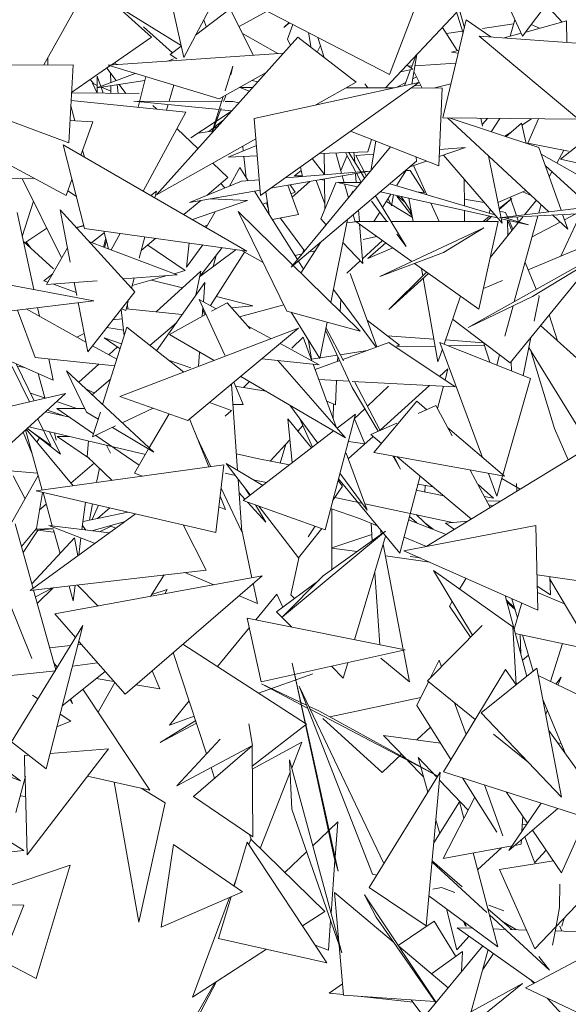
# Model space of a CAD drawing. Header units: metres. Extents: x -14.5 to 13.2, y -19 to 3.3.
# Tile 134 of 210: x 10.475 to 10.59, y 2.245 to 2.45. Entities that reach past the tile are written whole.
import ezdxf

# ---------------------------------------------------------------- set-up
doc = ezdxf.new("R2010")
doc.units = ezdxf.units.M
doc.layers.add('G-IMPT', color=7, linetype='Continuous', lineweight=5)
doc.layers.add('L-PLNT', color=7, linetype='Continuous', lineweight=5, true_color=0x005900)

# ---------------------------------------------------------------- blocks, each defined once
blk = doc.blocks.new('ÁRVORES ORNAMENTAIS - Pequeno e Médio Porte - Ipê-roxo-2870950-CORTE_CALÇADA')
at = {"layer": 'G-IMPT', "color": 253, "true_color": 0xaaaaaa}
for p, q in [((6.76929, 2.44188), (6.76135, 2.47714)), ((6.83982, 2.44628), (6.8585, 2.47112)), ((6.82772, 2.44803), (6.82405, 2.46163)), ((6.75085, 2.45957), (6.74017, 2.4403)), ((6.75087, 2.45541), (6.76873, 2.44438)), ((6.78019, 2.45485), (6.81216, 2.43831)), ((6.82468, 2.45578), (6.82746, 2.44695)), ((6.76255, 2.44608), (6.75509, 2.45281)), ((6.76929, 2.44188), (6.7748, 2.45221)), ((6.84809, 2.44923), (6.84474, 2.45282)), ((6.77897, 2.45199), (6.77174, 2.44648)), ((6.77897, 2.45199), (6.78373, 2.44231)), ((6.7808, 2.44828), (6.78668, 2.45149)), ((6.81131, 2.43551), (6.82611, 2.45124)), ((6.81715, 2.45134), (6.81216, 2.43831)), ((6.83982, 2.44628), (6.83727, 2.45183)), ((6.76691, 2.44279), (6.76089, 2.44827)), ((6.77399, 2.44819), (6.77344, 2.44965)), ((6.79012, 2.44808), (6.79121, 2.44915)), ((6.79012, 2.44808), (6.79132, 2.44909)), ((6.79089, 2.44564), (6.79198, 2.44875)), ((6.82319, 2.44813), (6.82624, 2.44329)), ((6.82811, 2.44968), (6.82325, 2.42928)), ((6.82811, 2.44968), (6.83326, 2.44614)), ((6.83151, 2.44791), (6.838, 2.44885)), ((6.83726, 2.44628), (6.83824, 2.44971)), ((6.84049, 2.44716), (6.84896, 2.44947)), ((6.84164, 2.4487), (6.84333, 2.44794)), ((6.84906, 2.44496), (6.84896, 2.44947)), ((6.76255, 2.44608), (6.75416, 2.44027)), ((6.79306, 2.44606), (6.76361, 2.4132)), ((6.78149, 2.44686), (6.78888, 2.44266)), ((6.79306, 2.44606), (6.80521, 2.43674)), ((6.79576, 2.44418), (6.79525, 2.44706)), ((6.79855, 2.44185), (6.79722, 2.44604)), ((6.82401, 2.44682), (6.82734, 2.44731)), ((6.85241, 2.42827), (6.83081, 2.44632)), ((6.83081, 2.44632), (6.86292, 2.44392)), ((6.83598, 2.44593), (6.83954, 2.4469)), ((6.76877, 2.4442), (6.76648, 2.44246)), ((6.79089, 2.44564), (6.7915, 2.44432)), ((6.79707, 2.44299), (6.79775, 2.44437)), ((6.79009, 2.44275), (6.75353, 2.44022)), ((6.76648, 2.44246), (6.76782, 2.44154)), ((6.81665, 2.43965), (6.81761, 2.4422)), ((6.81681, 2.43632), (6.81784, 2.44245)), ((6.82505, 2.44296), (6.82661, 2.44339)), ((6.82505, 2.44296), (6.82645, 2.44274)), ((6.74626, 2.44035), (6.70232, 2.44001)), ((6.70232, 2.44001), (6.74532, 2.42406)), ((6.74097, 2.44174), (6.74098, 2.4403)), ((6.74626, 2.44035), (6.74532, 2.42406)), ((6.75392, 2.4401), (6.74593, 2.43457)), ((6.77666, 2.43326), (6.75353, 2.44022)), ((6.75478, 2.4407), (6.75549, 2.44036)), ((6.76715, 2.44154), (6.76594, 2.44108)), ((6.77789, 2.43493), (6.77951, 2.44006)), ((6.77951, 2.44006), (6.77908, 2.43824)), ((6.81575, 2.44023), (6.81699, 2.43943)), ((6.81682, 2.4401), (6.81603, 2.44005)), ((6.82596, 2.44066), (6.81745, 2.44014)), ((6.75916, 2.43853), (6.75119, 2.43552)), ((6.75202, 2.43584), (6.75127, 2.43799)), ((6.75127, 2.43443), (6.75127, 2.43799)), ((6.75521, 2.43704), (6.75324, 2.43963)), ((6.75408, 2.43661), (6.75404, 2.43857)), ((6.76139, 2.43786), (6.75982, 2.43148)), ((6.78647, 2.4387), (6.77666, 2.43326)), ((6.81449, 2.43889), (6.81699, 2.43943)), ((6.81527, 2.43598), (6.81653, 2.43933)), ((6.81777, 2.43779), (6.81699, 2.43738)), ((6.81723, 2.43882), (6.81896, 2.43549)), ((6.74982, 2.43727), (6.75053, 2.43635)), ((6.75124, 2.43443), (6.75026, 2.43647)), ((6.75026, 2.43647), (6.75127, 2.43603)), ((6.75119, 2.43552), (6.7612, 2.43709)), ((6.75252, 2.43441), (6.75208, 2.43566)), ((6.75212, 2.43567), (6.75411, 2.43482)), ((6.75412, 2.4344), (6.75409, 2.43598)), ((6.75564, 2.43438), (6.75544, 2.43619)), ((6.75724, 2.43436), (6.75581, 2.43625)), ((6.76624, 2.43273), (6.76719, 2.43611)), ((6.78351, 2.43706), (6.78474, 2.43678)), ((6.81826, 2.43663), (6.78394, 2.42917)), ((6.78525, 2.41308), (6.81826, 2.43663)), ((6.80521, 2.43674), (6.79676, 2.43196)), ((6.8076, 2.43552), (6.80701, 2.43638)), ((6.81551, 2.43662), (6.81363, 2.43565)), ((6.81735, 2.43598), (6.81865, 2.4361)), ((6.82128, 2.43548), (6.82493, 2.43635)), ((6.74592, 2.43448), (6.76002, 2.43433)), ((6.77505, 2.42596), (6.77751, 2.43373)), ((6.77759, 2.4327), (6.77802, 2.43387)), ((6.78368, 2.43559), (6.78094, 2.4356)), ((6.78094, 2.4356), (6.78297, 2.4348)), ((6.81308, 2.43551), (6.80308, 2.43554)), ((6.82312, 2.43548), (6.81667, 2.4355)), ((6.82312, 2.43548), (6.82242, 2.41924)), ((6.74576, 2.43175), (6.74658, 2.42866)), ((6.76968, 2.43049), (6.74583, 2.43289)), ((6.77718, 2.4327), (6.75887, 2.43274)), ((6.75887, 2.43274), (6.77664, 2.43099)), ((6.76367, 2.4311), (6.76286, 2.43188)), ((6.76572, 2.43089), (6.76604, 2.43203)), ((6.77948, 2.4327), (6.77789, 2.4327)), ((6.77948, 2.4327), (6.78082, 2.4324)), ((6.84776, 2.42067), (6.86253, 2.43244)), ((6.76968, 2.43049), (6.7608, 2.41402)), ((6.77512, 2.42604), (6.77707, 2.43129)), ((6.77607, 2.4286), (6.77931, 2.43072)), ((6.77704, 2.43095), (6.77932, 2.43072)), ((6.75032, 2.42847), (6.74559, 2.42872)), ((6.74782, 2.42151), (6.75032, 2.42847)), ((6.77073, 2.42511), (6.77584, 2.42845)), ((6.77654, 2.42763), (6.77477, 2.42663)), ((6.7776, 2.42884), (6.77557, 2.42725)), ((6.78525, 2.41308), (6.78394, 2.42917)), ((6.85158, 2.42897), (6.82325, 2.42928)), ((6.84532, 2.40971), (6.82419, 2.42927)), ((6.82457, 2.42926), (6.8432, 2.42309)), ((6.83117, 2.42919), (6.83151, 2.42752)), ((6.83151, 2.42799), (6.83254, 2.42917)), ((6.8333, 2.42637), (6.8351, 2.42915)), ((6.83638, 2.42535), (6.83959, 2.42818)), ((6.84059, 2.42395), (6.83959, 2.42818)), ((6.83969, 2.42776), (6.84171, 2.42908)), ((6.84096, 2.42403), (6.84314, 2.42906)), ((6.74479, 2.4131), (6.71866, 2.42715)), ((6.77225, 2.42284), (6.76784, 2.42708)), ((6.77562, 2.4266), (6.77227, 2.42611)), ((6.77542, 2.42714), (6.77453, 2.42644)), ((6.80404, 2.42649), (6.82242, 2.41924)), ((6.83613, 2.42543), (6.83746, 2.4263)), ((6.74414, 2.42363), (6.74863, 2.40624)), ((6.74414, 2.42363), (6.78243, 2.40152)), ((6.78429, 2.4249), (6.76361, 2.4132)), ((6.7844, 2.42349), (6.77853, 2.42111)), ((6.78155, 2.42335), (6.78166, 2.42238)), ((6.8084, 2.42477), (6.80764, 2.42222)), ((6.80824, 2.41826), (6.80931, 2.42441)), ((6.84096, 2.42403), (6.84938, 2.42233)), ((6.74819, 2.42255), (6.74858, 2.42107)), ((6.78458, 2.42134), (6.77853, 2.42111)), ((6.81233, 2.42322), (6.79165, 2.39815)), ((6.80764, 2.42222), (6.79752, 2.42183)), ((6.79855, 2.42187), (6.7986, 2.41744)), ((6.80096, 2.42196), (6.80215, 2.41772)), ((6.80512, 2.41796), (6.80294, 2.42204)), ((6.80614, 2.41804), (6.80369, 2.42207)), ((6.80472, 2.42211), (6.80488, 2.42012)), ((6.80884, 2.42172), (6.80514, 2.42146)), ((6.80731, 2.41713), (6.80514, 2.42146)), ((6.82792, 2.42307), (6.8225, 2.4212)), ((6.82792, 2.42307), (6.82257, 2.42269)), ((6.82339, 2.42151), (6.83556, 2.40733)), ((6.83274, 2.42135), (6.83556, 2.40733)), ((6.84785, 2.41002), (6.8432, 2.42309)), ((6.84369, 2.4217), (6.85709, 2.41415)), ((6.84846, 2.42251), (6.84698, 2.41985)), ((6.77849, 2.41684), (6.77536, 2.41985)), ((6.78179, 2.42123), (6.78231, 2.41678)), ((6.81778, 2.42027), (6.79165, 2.39815)), ((6.7986, 2.41746), (6.79604, 2.42078)), ((6.80324, 2.42126), (6.80199, 2.41827)), ((6.8198, 2.42027), (6.81639, 2.4191)), ((6.81714, 2.41936), (6.81993, 2.41323)), ((6.81767, 2.42111), (6.81778, 2.42027)), ((6.84454, 2.41933), (6.85389, 2.41076)), ((6.84776, 2.42067), (6.87041, 2.41547)), ((6.77878, 2.41503), (6.78096, 2.41894)), ((6.78096, 2.41894), (6.78269, 2.41617)), ((6.78737, 2.4146), (6.80797, 2.41819)), ((6.79045, 2.41679), (6.80797, 2.41819)), ((6.79232, 2.4172), (6.79372, 2.41833)), ((6.79399, 2.41722), (6.79232, 2.4172)), ((6.79356, 2.41901), (6.79403, 2.41708)), ((6.80229, 2.4172), (6.80268, 2.4158)), ((6.80508, 2.41756), (6.80522, 2.41578)), ((6.80625, 2.41585), (6.80525, 2.41772)), ((6.80695, 2.4167), (6.80623, 2.41789)), ((6.81564, 2.41846), (6.81363, 2.41526)), ((6.81643, 2.41833), (6.81552, 2.41827)), ((6.8194, 2.41367), (6.81643, 2.41833)), ((6.84596, 2.41803), (6.84537, 2.41698)), ((6.73798, 2.41659), (6.7295, 2.41667)), ((6.74373, 2.40027), (6.73563, 2.41661)), ((6.74479, 2.4131), (6.74599, 2.41645)), ((6.78131, 2.41606), (6.7705, 2.41165)), ((6.77849, 2.41684), (6.77406, 2.41311)), ((6.77702, 2.4156), (6.77787, 2.41466)), ((6.78131, 2.41606), (6.78498, 2.41635)), ((6.79316, 2.40913), (6.79094, 2.41522)), ((6.79249, 2.4138), (6.79144, 2.41531)), ((6.79552, 2.41602), (6.79183, 2.41277)), ((6.79687, 2.41625), (6.79865, 2.41135)), ((6.79861, 2.4163), (6.79775, 2.41641)), ((6.801, 2.4159), (6.7978, 2.40825)), ((6.79861, 2.41656), (6.79866, 2.41031)), ((6.80618, 2.41577), (6.80128, 2.41582)), ((6.80128, 2.41582), (6.80546, 2.41489)), ((6.80277, 2.41549), (6.80358, 2.41261)), ((6.81218, 2.41553), (6.83408, 2.40905)), ((6.82769, 2.4165), (6.82772, 2.41093)), ((6.74692, 2.41285), (6.74514, 2.41406)), ((6.76244, 2.41307), (6.7636, 2.41399)), ((6.76325, 2.4126), (6.7636, 2.41399)), ((6.7705, 2.41165), (6.78516, 2.41421)), ((6.78404, 2.41401), (6.79298, 2.39976)), ((6.7871, 2.40914), (6.78638, 2.41389)), ((6.79249, 2.4138), (6.79158, 2.41345)), ((6.80392, 2.41303), (6.80456, 2.41402)), ((6.81018, 2.41384), (6.83463, 2.40841)), ((6.81243, 2.41334), (6.81069, 2.41056)), ((6.81255, 2.41097), (6.81293, 2.41323)), ((6.8194, 2.41367), (6.81773, 2.41388)), ((6.84052, 2.41415), (6.83469, 2.41164)), ((6.8399, 2.41389), (6.84174, 2.41302)), ((6.73797, 2.4119), (6.73566, 2.40453)), ((6.77282, 2.41206), (6.76931, 2.4091)), ((6.77112, 2.40806), (6.78259, 2.41206)), ((6.77493, 2.41242), (6.78259, 2.41206)), ((6.78672, 2.41163), (6.78577, 2.41127)), ((6.78693, 2.41027), (6.78652, 2.41155)), ((6.80837, 2.41188), (6.81159, 2.40769)), ((6.81562, 2.40244), (6.8092, 2.41301)), ((6.81241, 2.41127), (6.81148, 2.41182)), ((6.81255, 2.41097), (6.81186, 2.41243)), ((6.81687, 2.4086), (6.81258, 2.41116)), ((6.81363, 2.41294), (6.81681, 2.40894)), ((6.81531, 2.41172), (6.81378, 2.41304)), ((6.81669, 2.40962), (6.81456, 2.41287)), ((6.81618, 2.41251), (6.81703, 2.40769)), ((6.82072, 2.4115), (6.82246, 2.40769)), ((6.83187, 2.41163), (6.82771, 2.41233)), ((6.83757, 2.41249), (6.83495, 2.41037)), ((6.83757, 2.41249), (6.83499, 2.41015)), ((6.86497, 2.41212), (6.83505, 2.40844)), ((6.83855, 2.40887), (6.83727, 2.41275)), ((6.84025, 2.40908), (6.84271, 2.41213)), ((6.84321, 2.40945), (6.8437, 2.41121)), ((6.73803, 2.3935), (6.73457, 2.40958)), ((6.74351, 2.41009), (6.75911, 2.39302)), ((6.74351, 2.41009), (6.74564, 2.39921)), ((6.77398, 2.4064), (6.77581, 2.4097)), ((6.78059, 2.40977), (6.79078, 2.38901)), ((6.78059, 2.40977), (6.80603, 2.38481)), ((6.79316, 2.40913), (6.78776, 2.40809)), ((6.80457, 2.40908), (6.80498, 2.40761)), ((6.80567, 2.41002), (6.80586, 2.40768)), ((6.8101, 2.40962), (6.80888, 2.40768)), ((6.81636, 2.41013), (6.81678, 2.40909)), ((6.82772, 2.40995), (6.82773, 2.40769)), ((6.83311, 2.41018), (6.83285, 2.40941)), ((6.83505, 2.40844), (6.87093, 2.41034)), ((6.83631, 2.40958), (6.83506, 2.4098)), ((6.83691, 2.40821), (6.83631, 2.40958)), ((6.84926, 2.40606), (6.84606, 2.40903)), ((6.85198, 2.40934), (6.84778, 2.40047)), ((6.84926, 2.40606), (6.84817, 2.40914)), ((6.85091, 2.40928), (6.84856, 2.40803)), ((6.77428, 2.40695), (6.77353, 2.40666)), ((6.78938, 2.40841), (6.79446, 2.40156)), ((6.7978, 2.40825), (6.79896, 2.40701)), ((6.79993, 2.3908), (6.80337, 2.40807)), ((6.80498, 2.40761), (6.80324, 2.4074)), ((6.81185, 2.40769), (6.80512, 2.40768)), ((6.8168, 2.39933), (6.80512, 2.40768)), ((6.8059, 2.40712), (6.80655, 2.39889)), ((6.83479, 2.4077), (6.81243, 2.40769)), ((6.8307, 2.38938), (6.83479, 2.4077)), ((6.83297, 2.40878), (6.83163, 2.4077)), ((6.83337, 2.40869), (6.83227, 2.4077)), ((6.83313, 2.40025), (6.83995, 2.4087)), ((6.83537, 2.40825), (6.84106, 2.40698)), ((6.83596, 2.40849), (6.84106, 2.40698)), ((6.83668, 2.40796), (6.83677, 2.40476)), ((6.83759, 2.40578), (6.83668, 2.40795)), ((6.83784, 2.4061), (6.83706, 2.40787)), ((6.83811, 2.39098), (6.84305, 2.40887)), ((6.83897, 2.4076), (6.83863, 2.40863)), ((6.84765, 2.40755), (6.84183, 2.40445)), ((6.74074, 2.40631), (6.73617, 2.40325)), ((6.74847, 2.40683), (6.74688, 2.4064)), ((6.7485, 2.40674), (6.74691, 2.40637)), ((6.74863, 2.40624), (6.78243, 2.40152)), ((6.75015, 2.40327), (6.75273, 2.40533)), ((6.75263, 2.40568), (6.75361, 2.40196)), ((6.75605, 2.4052), (6.75419, 2.40175)), ((6.81009, 2.39619), (6.83175, 2.40633)), ((6.81363, 2.40502), (6.81562, 2.40244)), ((6.82339, 2.40122), (6.83175, 2.40633)), ((6.82848, 2.38557), (6.86575, 2.40651)), ((6.84097, 2.39762), (6.8593, 2.4053)), ((6.84188, 2.39204), (6.86575, 2.40651)), ((6.74215, 2.39783), (6.73588, 2.40351)), ((6.73643, 2.40343), (6.73741, 2.40213)), ((6.74952, 2.40351), (6.76794, 2.39655)), ((6.75302, 2.40421), (6.75259, 2.40235)), ((6.75316, 2.40369), (6.75278, 2.40228)), ((6.76002, 2.40002), (6.76116, 2.40449)), ((6.76346, 2.40417), (6.76043, 2.40161)), ((6.77044, 2.4032), (6.76986, 2.39818)), ((6.79369, 2.39692), (6.79775, 2.40331)), ((6.80242, 2.40331), (6.80655, 2.39889)), ((6.81067, 2.40371), (6.80647, 2.39987)), ((6.80663, 2.40392), (6.80945, 2.40458)), ((6.8076, 2.39994), (6.81133, 2.40324)), ((6.74506, 2.40216), (6.74073, 2.39453)), ((6.76956, 2.39745), (6.76178, 2.40275)), ((6.76986, 2.39818), (6.77328, 2.4028)), ((6.77257, 2.39613), (6.78018, 2.40184)), ((6.7773, 2.40224), (6.77264, 2.39618)), ((6.78194, 2.4013), (6.77487, 2.39014)), ((6.78124, 2.40169), (6.78582, 2.39912)), ((6.79246, 2.4006), (6.79396, 2.40095)), ((6.79401, 2.40101), (6.79432, 2.40175)), ((6.79576, 2.40137), (6.79665, 2.40158)), ((6.8128, 2.40219), (6.8076, 2.39994)), ((6.82339, 2.40122), (6.81009, 2.39619)), ((6.77604, 2.4006), (6.77543, 2.39827)), ((6.79318, 2.39944), (6.79423, 2.39777)), ((6.80602, 2.39946), (6.80324, 2.39692)), ((6.8307, 2.38938), (6.81734, 2.39893)), ((6.83724, 2.37823), (6.85496, 2.39996)), ((6.84267, 2.39354), (6.84035, 2.39911)), ((6.72037, 2.3968), (6.75056, 2.39117)), ((6.74017, 2.39532), (6.74202, 2.39679)), ((6.76352, 2.38885), (6.77281, 2.39731)), ((6.76956, 2.39745), (6.76728, 2.3968)), ((6.77181, 2.39232), (6.77281, 2.39731)), ((6.80396, 2.39681), (6.80952, 2.38157)), ((6.81986, 2.39713), (6.81196, 2.38934)), ((6.82026, 2.39685), (6.81196, 2.38934)), ((6.81877, 2.39791), (6.81905, 2.39633)), ((6.74101, 2.39502), (6.74017, 2.39532)), ((6.75123, 2.39531), (6.74073, 2.39453)), ((6.74648, 2.39496), (6.74701, 2.39226)), ((6.76794, 2.39655), (6.75665, 2.39571)), ((6.75842, 2.39378), (6.75896, 2.39588)), ((6.76583, 2.3964), (6.75856, 2.39434)), ((6.769, 2.39384), (6.76258, 2.39548)), ((6.76364, 2.38073), (6.77366, 2.39494)), ((6.77337, 2.39096), (6.77366, 2.39494)), ((6.81914, 2.39583), (6.82222, 2.37844)), ((6.83167, 2.39373), (6.83565, 2.39539)), ((6.74688, 2.3929), (6.74215, 2.39461)), ((6.75911, 2.39302), (6.74931, 2.38053)), ((6.80046, 2.39348), (6.80935, 2.38151)), ((6.73233, 2.38893), (6.75056, 2.39117)), ((6.7473, 2.39077), (6.74931, 2.38053)), ((6.75723, 2.38916), (6.75779, 2.39135)), ((6.77606, 2.38949), (6.7725, 2.39143)), ((6.7725, 2.39143), (6.77785, 2.37984)), ((6.77831, 2.39073), (6.77509, 2.38896)), ((6.78366, 2.39012), (6.77608, 2.39205)), ((6.77831, 2.39073), (6.78308, 2.38529)), ((6.80185, 2.38892), (6.80198, 2.39144)), ((6.82691, 2.39209), (6.82348, 2.38212)), ((6.84188, 2.39204), (6.82848, 2.38557)), ((6.84329, 2.39204), (6.84225, 2.38692)), ((6.84329, 2.39204), (6.8432, 2.39226)), ((6.73467, 2.38922), (6.73835, 2.37932)), ((6.74891, 2.38256), (6.73648, 2.38944)), ((6.73923, 2.38792), (6.73884, 2.38973)), ((6.75685, 2.38383), (6.75622, 2.38934)), ((6.75723, 2.38916), (6.75633, 2.38949)), ((6.75732, 2.38949), (6.76897, 2.38829)), ((6.75766, 2.38945), (6.75756, 2.39044)), ((6.77314, 2.3879), (6.77328, 2.38975)), ((6.7737, 2.3882), (6.77324, 2.38929)), ((6.77924, 2.38967), (6.78366, 2.39012)), ((6.79014, 2.39033), (6.7809, 2.38778)), ((6.79078, 2.38901), (6.80603, 2.38481)), ((6.79162, 2.38878), (6.7976, 2.3791)), ((6.83612, 2.3838), (6.83786, 2.3901)), ((6.75453, 2.38718), (6.75644, 2.38737)), ((6.76776, 2.38657), (6.76224, 2.38183)), ((6.77393, 2.38833), (6.76628, 2.38414)), ((6.7976, 2.3791), (6.79912, 2.38672)), ((6.80753, 2.38701), (6.81419, 2.38188)), ((6.82528, 2.38735), (6.83724, 2.37823)), ((6.84713, 2.38281), (6.84536, 2.38819)), ((6.75742, 2.38565), (6.75239, 2.36953)), ((6.75671, 2.38505), (6.75325, 2.38555)), ((6.75597, 2.37119), (6.79319, 2.38541)), ((6.76927, 2.37627), (6.75742, 2.38565)), ((6.77016, 2.36623), (6.79319, 2.38541)), ((6.78754, 2.38325), (6.78244, 2.38602)), ((6.79878, 2.38505), (6.80435, 2.3731)), ((6.79889, 2.38558), (6.80256, 2.37861)), ((6.86472, 2.36689), (6.84358, 2.38601)), ((6.72131, 2.38373), (6.74209, 2.37464)), ((6.74857, 2.3843), (6.74703, 2.3836)), ((6.75268, 2.38346), (6.75602, 2.38116)), ((6.75268, 2.38346), (6.75634, 2.38218)), ((6.76628, 2.38414), (6.77558, 2.37868)), ((6.79414, 2.38358), (6.79177, 2.38125)), ((6.79414, 2.38358), (6.79596, 2.37866)), ((6.79529, 2.38284), (6.79586, 2.37896)), ((6.81196, 2.38247), (6.80242, 2.37894)), ((6.81162, 2.38386), (6.82139, 2.38316)), ((6.81196, 2.38247), (6.82582, 2.37321)), ((6.82263, 2.38246), (6.84149, 2.37496)), ((6.82263, 2.38246), (6.8315, 2.35849)), ((6.82378, 2.38298), (6.83169, 2.38241)), ((6.83167, 2.38248), (6.83302, 2.37833)), ((6.84155, 2.38352), (6.83993, 2.37558)), ((6.75535, 2.379), (6.7503, 2.38179)), ((6.75371, 2.37991), (6.75549, 2.38153)), ((6.77237, 2.37745), (6.77259, 2.38044)), ((6.79749, 2.37783), (6.78939, 2.38224)), ((6.80187, 2.37992), (6.80746, 2.38081)), ((6.81363, 2.38179), (6.81419, 2.38188)), ((6.81363, 2.38156), (6.82164, 2.38172)), ((6.82313, 2.3811), (6.82222, 2.37844)), ((6.82434, 2.38178), (6.83185, 2.38193)), ((6.85423, 2.36012), (6.84112, 2.3814)), ((6.8465, 2.3645), (6.84155, 2.3807)), ((6.75492, 2.37761), (6.73835, 2.37932)), ((6.74209, 2.37464), (6.74115, 2.37903)), ((6.76612, 2.37876), (6.77073, 2.37715)), ((6.77789, 2.37984), (6.77785, 2.37984)), ((6.79749, 2.37783), (6.78556, 2.37905)), ((6.78884, 2.37872), (6.80299, 2.36257)), ((6.79586, 2.37896), (6.80122, 2.37981)), ((6.80175, 2.37869), (6.79665, 2.37681)), ((6.80133, 2.37854), (6.80138, 2.37949)), ((6.83445, 2.37776), (6.83505, 2.3799)), ((6.83748, 2.37853), (6.83754, 2.37653)), ((6.73352, 2.37748), (6.73715, 2.3701)), ((6.73444, 2.3779), (6.73814, 2.37033)), ((6.73606, 2.37728), (6.73463, 2.37752)), ((6.76304, 2.35963), (6.74484, 2.37654)), ((6.74484, 2.37654), (6.74902, 2.36795)), ((6.74741, 2.37416), (6.75157, 2.37796)), ((6.79622, 2.37796), (6.80112, 2.36469)), ((6.82256, 2.37539), (6.82429, 2.37695)), ((6.82369, 2.37463), (6.82429, 2.37695)), ((6.74036, 2.37092), (6.73897, 2.376)), ((6.75404, 2.37479), (6.75024, 2.37153)), ((6.78165, 2.36953), (6.77968, 2.37416)), ((6.78117, 2.3754), (6.80299, 2.36257)), ((6.78295, 2.37435), (6.78174, 2.3731)), ((6.80376, 2.37439), (6.79742, 2.37472)), ((6.80087, 2.36949), (6.80112, 2.37453)), ((6.82582, 2.37321), (6.80434, 2.37435)), ((6.80482, 2.37433), (6.81019, 2.36414)), ((6.84149, 2.37496), (6.83575, 2.35484)), ((6.74877, 2.3729), (6.75069, 2.37192)), ((6.77922, 2.37377), (6.78049, 2.3558)), ((6.78638, 2.37233), (6.78001, 2.37339)), ((6.80435, 2.3731), (6.80978, 2.36395)), ((6.81193, 2.37335), (6.80755, 2.36916)), ((6.81017, 2.36419), (6.82047, 2.3735)), ((6.82213, 2.36867), (6.82335, 2.37334)), ((6.74464, 2.37186), (6.70025, 2.36144)), ((6.7318, 2.36006), (6.74464, 2.37186)), ((6.74047, 2.37088), (6.73737, 2.3719)), ((6.74704, 2.36873), (6.74276, 2.37013)), ((6.77016, 2.36623), (6.75597, 2.37119)), ((6.80087, 2.36949), (6.79909, 2.3702)), ((6.81779, 2.37025), (6.80885, 2.35954)), ((6.81988, 2.36845), (6.81779, 2.37025)), ((6.74548, 2.36692), (6.74047, 2.36802)), ((6.74416, 2.36721), (6.74084, 2.36836)), ((6.7505, 2.36345), (6.74286, 2.36873)), ((6.74864, 2.36873), (6.74286, 2.36873)), ((6.75145, 2.36651), (6.74902, 2.36795)), ((6.75191, 2.36796), (6.75029, 2.36278)), ((6.76292, 2.36876), (6.75649, 2.36572)), ((6.77463, 2.36995), (6.77924, 2.3683)), ((6.77789, 2.36712), (6.77924, 2.3683)), ((6.78165, 2.36953), (6.77952, 2.36955)), ((6.79139, 2.36938), (6.7972, 2.36149)), ((6.80044, 2.36966), (6.80038, 2.36671)), ((6.807, 2.36864), (6.8048, 2.36653)), ((6.82179, 2.3693), (6.81809, 2.36765)), ((6.82179, 2.3693), (6.82515, 2.36301)), ((6.73889, 2.36657), (6.74163, 2.36099)), ((6.76209, 2.36051), (6.76623, 2.3676)), ((6.77447, 2.35652), (6.77051, 2.36653)), ((6.79589, 2.36048), (6.79093, 2.36655)), ((6.79093, 2.36655), (6.79184, 2.35736)), ((6.79348, 2.36655), (6.79611, 2.36065)), ((6.7987, 2.34345), (6.80507, 2.36754)), ((6.80122, 2.36458), (6.80507, 2.36754)), ((6.80701, 2.36134), (6.80482, 2.36655)), ((6.73635, 2.36424), (6.73983, 2.35171)), ((6.73649, 2.36437), (6.74623, 2.3526)), ((6.7367, 2.36456), (6.74163, 2.36099)), ((6.73675, 2.36452), (6.74358, 2.35918)), ((6.76129, 2.35914), (6.73704, 2.36487)), ((6.74129, 2.36387), (6.74358, 2.35918)), ((6.7551, 2.36506), (6.75029, 2.36278)), ((6.76304, 2.35963), (6.75443, 2.36474)), ((6.78164, 2.34952), (6.8005, 2.36403)), ((6.79409, 2.36519), (6.79301, 2.36401)), ((6.81363, 2.36567), (6.80824, 2.36327)), ((6.83605, 2.35458), (6.82424, 2.36471)), ((6.84935, 2.35798), (6.8465, 2.3645)), ((6.73765, 2.35941), (6.73583, 2.36376)), ((6.73868, 2.36172), (6.73926, 2.36256)), ((6.74274, 2.36213), (6.74234, 2.36362)), ((6.74964, 2.35827), (6.74294, 2.36289)), ((6.74544, 2.36289), (6.74294, 2.36289)), ((6.74946, 2.36194), (6.74917, 2.35872)), ((6.75999, 2.3569), (6.75099, 2.36311)), ((6.77202, 2.3627), (6.77493, 2.35658)), ((6.79136, 2.3622), (6.78729, 2.35774)), ((6.80353, 2.3582), (6.80871, 2.36287)), ((6.807, 2.36134), (6.80356, 2.36185)), ((6.80824, 2.36327), (6.81043, 2.36143)), ((6.75402, 2.35941), (6.75322, 2.36105)), ((6.75903, 2.35525), (6.76196, 2.36028)), ((6.79051, 2.36126), (6.78938, 2.35732)), ((6.75435, 2.35372), (6.74917, 2.35872)), ((6.78459, 2.35828), (6.78024, 2.35924)), ((6.79128, 2.35694), (6.78459, 2.35828)), ((6.80308, 2.35941), (6.80748, 2.3475)), ((6.83605, 2.35458), (6.80885, 2.35954)), ((6.81282, 2.35882), (6.81444, 2.35609)), ((6.81302, 2.35878), (6.81444, 2.35609)), ((6.81375, 2.35865), (6.82922, 2.34567)), ((6.8516, 2.35936), (6.81991, 2.33998)), ((6.72736, 2.35623), (6.73885, 2.35524)), ((6.77761, 2.35696), (6.73854, 2.35153)), ((6.74575, 2.35317), (6.7506, 2.35734)), ((6.75172, 2.35626), (6.75114, 2.35328)), ((6.77599, 2.34288), (6.77761, 2.35696)), ((6.78314, 2.35068), (6.77813, 2.35721)), ((6.77813, 2.35721), (6.78572, 2.35266)), ((6.82895, 2.35588), (6.83312, 2.34806)), ((6.73899, 2.35473), (6.73223, 2.34282)), ((6.73626, 2.34991), (6.73379, 2.3547)), ((6.76066, 2.3546), (6.75903, 2.35525)), ((6.78005, 2.35472), (6.77789, 2.35522)), ((6.78062, 2.35397), (6.78139, 2.34297)), ((6.78649, 2.35326), (6.78373, 2.35385)), ((6.80237, 2.35253), (6.80141, 2.35371)), ((6.81428, 2.33854), (6.80149, 2.35402)), ((6.80181, 2.35521), (6.80748, 2.3475)), ((6.81428, 2.33854), (6.81848, 2.35468)), ((6.83272, 2.35519), (6.83448, 2.35042)), ((6.83569, 2.35465), (6.83448, 2.35042)), ((6.83554, 2.35413), (6.83937, 2.35188)), ((6.77599, 2.34288), (6.73854, 2.35153)), ((6.77705, 2.35211), (6.78139, 2.34297)), ((6.78224, 2.35185), (6.78301, 2.35058)), ((6.80237, 2.35253), (6.80029, 2.34949)), ((6.82347, 2.3505), (6.8177, 2.35165)), ((6.82125, 2.35236), (6.81804, 2.35295)), ((6.81956, 2.35267), (6.81952, 2.35129)), ((6.83376, 2.35004), (6.83056, 2.35285)), ((6.83862, 2.35142), (6.83858, 2.35306)), ((6.83858, 2.35306), (6.83862, 2.35142)), ((6.73984, 2.35123), (6.73862, 2.34371)), ((6.73997, 2.3512), (6.74191, 2.34425)), ((6.77796, 2.34768), (6.77686, 2.35045)), ((6.78082, 2.35111), (6.782, 2.3498)), ((6.7987, 2.34345), (6.78164, 2.34952)), ((6.80639, 2.34897), (6.80077, 2.35018)), ((6.83376, 2.35004), (6.83187, 2.35039)), ((6.72488, 2.34815), (6.73766, 2.31661)), ((6.73925, 2.34757), (6.74065, 2.34878)), ((6.7488, 2.34916), (6.74809, 2.34348)), ((6.75028, 2.34882), (6.74962, 2.34541)), ((6.75024, 2.34554), (6.75153, 2.34853)), ((6.75388, 2.34798), (6.75132, 2.34577)), ((6.77796, 2.34768), (6.7766, 2.34822)), ((6.78255, 2.3492), (6.78636, 2.34499)), ((6.78419, 2.34861), (6.78636, 2.34499)), ((6.79318, 2.33761), (6.78494, 2.34835)), ((6.80588, 2.34576), (6.79986, 2.34785)), ((6.80013, 2.33511), (6.8001, 2.34777)), ((6.82526, 2.34492), (6.80698, 2.34885)), ((6.83241, 2.34938), (6.83536, 2.34943)), ((6.83374, 2.34844), (6.83281, 2.34862)), ((6.75924, 2.34675), (6.73731, 2.33074)), ((6.7483, 2.34513), (6.75767, 2.34711)), ((6.80959, 2.34422), (6.80588, 2.34576)), ((6.82394, 2.34244), (6.8161, 2.34553)), ((6.81628, 2.34621), (6.81782, 2.34486)), ((6.81778, 2.34652), (6.82076, 2.3437)), ((6.73791, 2.33118), (6.73416, 2.3447)), ((6.73862, 2.34371), (6.73547, 2.33997)), ((6.73895, 2.3434), (6.73582, 2.33871)), ((6.74208, 2.34361), (6.73833, 2.34336)), ((6.74207, 2.34367), (6.73848, 2.34355)), ((6.7389, 2.34333), (6.74215, 2.34291)), ((6.75082, 2.3406), (6.74121, 2.34434)), ((6.74121, 2.34434), (6.7538, 2.34277)), ((6.74215, 2.34339), (6.74351, 2.33848)), ((6.74888, 2.34338), (6.7482, 2.34433)), ((6.75016, 2.34322), (6.75709, 2.34517)), ((6.75176, 2.34303), (6.75417, 2.34415)), ((6.75514, 2.34375), (6.75387, 2.34427)), ((6.76919, 2.34445), (6.77396, 2.33504)), ((6.78347, 2.33342), (6.78137, 2.34333)), ((6.79318, 2.33761), (6.79807, 2.34368)), ((6.79667, 2.34417), (6.79518, 2.34199)), ((6.80855, 2.34117), (6.80829, 2.34476)), ((6.81041, 2.34255), (6.81024, 2.34343)), ((6.84262, 2.34429), (6.81513, 2.33907)), ((6.8195, 2.34489), (6.82119, 2.34353)), ((6.82848, 2.34523), (6.82381, 2.34478)), ((6.82567, 2.3435), (6.82381, 2.34478)), ((6.84262, 2.34429), (6.84301, 2.3267)), ((6.73763, 2.33218), (6.74652, 2.34172)), ((6.74724, 2.33799), (6.74652, 2.34172)), ((6.74788, 2.34175), (6.74743, 2.33813)), ((6.78986, 2.32527), (6.81127, 2.34313)), ((6.79833, 2.33381), (6.81127, 2.34313)), ((6.80012, 2.33969), (6.80846, 2.34245)), ((6.80487, 2.3205), (6.81132, 2.34213)), ((6.81981, 2.33996), (6.81515, 2.3419)), ((6.80012, 2.33963), (6.80536, 2.33888)), ((6.81499, 2.31846), (6.81081, 2.34043)), ((6.79157, 2.32989), (6.79335, 2.33783)), ((6.81127, 2.33802), (6.82051, 2.33668)), ((6.81513, 2.33907), (6.84301, 2.3267)), ((6.81644, 2.33786), (6.81857, 2.33755)), ((6.77396, 2.33504), (6.73731, 2.33074)), ((6.74243, 2.32588), (6.78559, 2.33381)), ((6.75705, 2.30919), (6.78559, 2.33381)), ((6.76239, 2.32955), (6.76518, 2.33401)), ((6.76954, 2.33453), (6.77552, 2.33196)), ((6.79833, 2.33381), (6.78986, 2.32527)), ((6.81014, 2.31944), (6.80904, 2.33448)), ((6.8294, 2.32145), (6.82127, 2.33492)), ((6.82127, 2.33492), (6.83778, 2.32318)), ((6.8281, 2.33332), (6.82673, 2.33104)), ((6.84285, 2.33401), (6.85562, 2.33216)), ((6.84549, 2.33363), (6.84563, 2.32984)), ((6.84551, 2.33314), (6.85843, 2.31138)), ((6.7419, 2.33128), (6.73839, 2.32943)), ((6.7421, 2.3313), (6.73877, 2.32805)), ((6.7454, 2.33169), (6.74625, 2.32863)), ((6.74665, 2.33184), (6.74625, 2.32863)), ((6.74715, 2.3319), (6.75149, 2.32754)), ((6.78461, 2.32806), (6.78373, 2.33221)), ((6.78857, 2.3263), (6.79739, 2.33287)), ((6.84563, 2.32984), (6.8429, 2.33171)), ((6.74261, 2.31423), (6.738, 2.33082)), ((6.76264, 2.32995), (6.76586, 2.33097)), ((6.76536, 2.33009), (6.76586, 2.33097)), ((6.78081, 2.32969), (6.78461, 2.32806)), ((6.78868, 2.33004), (6.78427, 2.32466)), ((6.78991, 2.3273), (6.78868, 2.33004)), ((6.79157, 2.32989), (6.79236, 2.32912)), ((6.83619, 2.32973), (6.84072, 2.31288)), ((6.83762, 2.32902), (6.83877, 2.3251)), ((6.84857, 2.32799), (6.84293, 2.33034)), ((6.82517, 2.32846), (6.8246, 2.32752)), ((6.8246, 2.32752), (6.82903, 2.32107)), ((6.83643, 2.32883), (6.83816, 2.32718)), ((6.83656, 2.32833), (6.83827, 2.32682)), ((6.83807, 2.32272), (6.83969, 2.32817)), ((6.74243, 2.32588), (6.74673, 2.32096)), ((6.78252, 2.32501), (6.78538, 2.31173)), ((6.78252, 2.32501), (6.81541, 2.31838)), ((6.78857, 2.3263), (6.79176, 2.32315)), ((6.73343, 2.29925), (6.74829, 2.3235)), ((6.74062, 2.29361), (6.74829, 2.3235)), ((6.78294, 2.32304), (6.77629, 2.31492)), ((6.82006, 2.31192), (6.83143, 2.32351)), ((6.83853, 2.31112), (6.83778, 2.32318)), ((6.83831, 2.32182), (6.85425, 2.31843)), ((6.83935, 2.3216), (6.83945, 2.31759)), ((6.83936, 2.3216), (6.83946, 2.31757)), ((6.83983, 2.3215), (6.84204, 2.31395)), ((6.74571, 2.31929), (6.74133, 2.31885)), ((6.74799, 2.31953), (6.74725, 2.31945)), ((6.74743, 2.32017), (6.75705, 2.30919)), ((6.79481, 2.30294), (6.76909, 2.31958)), ((6.84564, 2.31181), (6.84814, 2.31973)), ((6.77404, 2.29674), (6.76709, 2.31785)), ((6.78538, 2.31173), (6.81541, 2.31838)), ((6.81627, 2.31173), (6.81034, 2.31666)), ((6.81627, 2.31173), (6.81502, 2.31829)), ((6.83981, 2.31626), (6.84106, 2.31729)), ((6.74217, 2.3158), (6.74295, 2.31479)), ((6.74612, 2.31503), (6.75135, 2.31569)), ((6.79457, 2.3031), (6.79187, 2.31564)), ((6.79465, 2.30305), (6.79187, 2.31564)), ((6.80002, 2.31497), (6.8025, 2.31252)), ((6.8025, 2.31252), (6.80345, 2.31573)), ((6.8206, 2.31247), (6.82247, 2.31627)), ((6.82247, 2.31627), (6.82297, 2.31488)), ((6.71952, 2.31168), (6.74266, 2.31403)), ((6.74399, 2.30675), (6.75293, 2.3139)), ((6.76432, 2.3103), (6.7627, 2.31406)), ((6.79617, 2.31342), (6.78487, 2.30937)), ((6.82336, 2.29298), (6.83626, 2.3143)), ((6.84282, 2.31458), (6.83124, 2.30526)), ((6.83853, 2.31112), (6.83626, 2.3143)), ((6.84795, 2.28769), (6.84282, 2.31458)), ((6.84311, 2.31303), (6.85713, 2.30626)), ((6.84676, 2.31126), (6.84789, 2.31268)), ((6.84789, 2.31268), (6.84721, 2.31105)), ((6.75475, 2.31182), (6.75107, 2.31241)), ((6.75143, 2.30545), (6.75492, 2.31162)), ((6.76432, 2.3103), (6.75927, 2.31111)), ((6.78549, 2.31129), (6.79482, 2.3069)), ((6.78549, 2.31129), (6.79506, 2.30628)), ((6.80856, 2.27167), (6.7933, 2.31081)), ((6.81095, 2.27385), (6.7933, 2.31081)), ((6.81782, 2.30681), (6.82025, 2.31176)), ((6.82006, 2.31192), (6.82997, 2.30391)), ((6.73781, 2.30895), (6.73892, 2.3082)), ((6.74829, 2.31019), (6.7622, 2.28918)), ((6.79969, 2.30443), (6.81863, 2.30846)), ((6.74612, 2.30723), (6.74561, 2.30804)), ((6.74612, 2.30723), (6.74575, 2.30816)), ((6.77042, 2.30775), (6.76629, 2.30272)), ((6.79526, 2.30669), (6.79743, 2.30567)), ((6.81782, 2.30681), (6.82492, 2.29556)), ((6.82569, 2.30736), (6.82808, 2.30078)), ((6.84876, 2.29676), (6.84406, 2.30809)), ((6.74355, 2.30503), (6.74574, 2.30354)), ((6.77146, 2.30457), (6.76629, 2.30272)), ((6.79559, 2.30601), (6.82218, 2.29208)), ((6.79743, 2.30567), (6.82218, 2.29209)), ((6.84795, 2.28769), (6.83124, 2.30526)), ((6.845, 2.30581), (6.84465, 2.30498)), ((6.74286, 2.30234), (6.74574, 2.30354)), ((6.76434, 2.29911), (6.77177, 2.30365)), ((6.76434, 2.29911), (6.77194, 2.30314)), ((6.78357, 2.29844), (6.78285, 2.30301)), ((6.79481, 2.30294), (6.78355, 2.29418)), ((6.80061, 2.27516), (6.79464, 2.30281)), ((6.80146, 2.2723), (6.7947, 2.30285)), ((6.81059, 2.29285), (6.79824, 2.30412)), ((6.81781, 2.29962), (6.82067, 2.3023)), ((6.82276, 2.29898), (6.81086, 2.30053)), ((6.81554, 2.29573), (6.81086, 2.30053)), ((6.83376, 2.30085), (6.84101, 2.29498)), ((6.8598, 2.28126), (6.84529, 2.30163)), ((6.73343, 2.29925), (6.74062, 2.29361)), ((6.76784, 2.29005), (6.77686, 2.29978)), ((6.78357, 2.29844), (6.76784, 2.29005)), ((6.7835, 2.29841), (6.77128, 2.28786)), ((6.7835, 2.29841), (6.7837, 2.27947)), ((6.79387, 2.29917), (6.78355, 2.29357)), ((6.79387, 2.29917), (6.79176, 2.29377)), ((6.84713, 2.29905), (6.84789, 2.29886)), ((6.73526, 2.29113), (6.72704, 2.29717)), ((6.73702, 2.29643), (6.7361, 2.29636)), ((6.7361, 2.29636), (6.73622, 2.29202)), ((6.75358, 2.29776), (6.73665, 2.27567)), ((6.75358, 2.29776), (6.74144, 2.29679)), ((6.81059, 2.29285), (6.81464, 2.29665)), ((6.7913, 2.29546), (6.79178, 2.28518)), ((6.7913, 2.29546), (6.8022, 2.25526)), ((6.81923, 2.29196), (6.81588, 2.29538)), ((6.82202, 2.29182), (6.81809, 2.29595)), ((6.82014, 2.28877), (6.81809, 2.29595)), ((6.73526, 2.29113), (6.72793, 2.29399)), ((6.73431, 2.28448), (6.73634, 2.29206)), ((6.74922, 2.29207), (6.7622, 2.28918)), ((6.77571, 2.29169), (6.77499, 2.29386)), ((6.79142, 2.2929), (6.78521, 2.27702)), ((6.80791, 2.26891), (6.82271, 2.29294)), ((6.81978, 2.26087), (6.82271, 2.29294)), ((6.82336, 2.29298), (6.8598, 2.28126)), ((6.73623, 2.29164), (6.73665, 2.27567)), ((6.7548, 2.29083), (6.75992, 2.26166)), ((6.82851, 2.28502), (6.82256, 2.29126)), ((6.82736, 2.2917), (6.83451, 2.28039)), ((6.83189, 2.29024), (6.83574, 2.27963)), ((6.71554, 2.28929), (6.73595, 2.27662)), ((6.73633, 2.28783), (6.73525, 2.28799)), ((6.76543, 2.28655), (6.76042, 2.28958)), ((6.8364, 2.28879), (6.84086, 2.2823)), ((6.76543, 2.28655), (6.75992, 2.26166)), ((6.7837, 2.27947), (6.77128, 2.28786)), ((6.82136, 2.27819), (6.82673, 2.28675)), ((6.82332, 2.27495), (6.82989, 2.28769)), ((6.82673, 2.28675), (6.82763, 2.28331)), ((6.83701, 2.27662), (6.84368, 2.28645)), ((6.79178, 2.28518), (6.8022, 2.25526)), ((6.84719, 2.28532), (6.83701, 2.27662)), ((6.79957, 2.28084), (6.80135, 2.28255)), ((6.80082, 2.2752), (6.80135, 2.28255)), ((6.8226, 2.28016), (6.8218, 2.28295)), ((6.83972, 2.28062), (6.83989, 2.28371)), ((6.83979, 2.28192), (6.8407, 2.28206)), ((6.84798, 2.27194), (6.85305, 2.28343)), ((6.783, 2.27994), (6.7833, 2.27892)), ((6.79616, 2.27756), (6.79941, 2.28069)), ((6.8419, 2.2808), (6.84798, 2.27194)), ((6.76456, 2.2606), (6.76717, 2.27784)), ((6.76717, 2.27784), (6.78149, 2.26796)), ((6.78251, 2.27833), (6.77978, 2.26913)), ((6.78251, 2.27833), (6.79909, 2.25321)), ((6.78328, 2.27892), (6.78286, 2.2778)), ((6.79864, 2.26387), (6.78328, 2.27892)), ((6.83821, 2.27765), (6.83958, 2.2779)), ((6.83958, 2.2779), (6.83963, 2.27886)), ((6.84028, 2.27942), (6.84249, 2.27384)), ((6.71697, 2.27463), (6.73595, 2.27662)), ((6.79035, 2.27199), (6.79487, 2.27632)), ((6.82332, 2.27495), (6.83764, 2.27755)), ((6.82953, 2.27608), (6.83467, 2.25654)), ((6.83543, 2.27715), (6.83046, 2.27254)), ((6.84239, 2.27407), (6.84472, 2.27668)), ((6.79997, 2.26349), (6.80077, 2.2746)), ((6.80061, 2.27516), (6.80146, 2.2723)), ((6.83241, 2.26365), (6.82099, 2.27415)), ((6.82725, 2.26905), (6.82102, 2.27443)), ((6.83501, 2.27262), (6.84626, 2.27445)), ((6.74562, 2.27351), (6.72169, 2.26552)), ((6.74562, 2.27351), (6.73856, 2.24991)), ((6.80856, 2.27167), (6.80947, 2.27144)), ((6.84236, 2.25611), (6.83501, 2.27262)), ((6.84236, 2.25611), (6.85802, 2.27248)), ((6.78029, 2.27083), (6.77968, 2.2692)), ((6.8476, 2.26956), (6.84755, 2.26472)), ((6.76456, 2.2606), (6.78149, 2.26796)), ((6.80069, 2.26786), (6.80161, 2.25746)), ((6.80069, 2.26786), (6.81289, 2.25759)), ((6.80791, 2.26891), (6.81978, 2.26087)), ((6.82118, 2.26855), (6.82295, 2.26888)), ((6.82571, 2.26785), (6.82295, 2.26888)), ((6.736, 2.26517), (6.70775, 2.26585)), ((6.77879, 2.26678), (6.77111, 2.24601)), ((6.77913, 2.26693), (6.77655, 2.25824)), ((6.80689, 2.26735), (6.80935, 2.26269)), ((6.80689, 2.26735), (6.82183, 2.24494)), ((6.82035, 2.26715), (6.83467, 2.25654)), ((6.72808, 2.24533), (6.736, 2.26517)), ((6.79864, 2.26387), (6.79403, 2.26087)), ((6.82398, 2.26446), (6.82617, 2.25588)), ((6.83761, 2.26011), (6.83259, 2.26445)), ((6.83597, 2.264), (6.83279, 2.26519)), ((6.84682, 2.26085), (6.84755, 2.26472)), ((6.79942, 2.25585), (6.79986, 2.26198)), ((6.80935, 2.26269), (6.82175, 2.24484)), ((6.8214, 2.26186), (6.81395, 2.25676)), ((6.82592, 2.25452), (6.8214, 2.26186)), ((6.82796, 2.26085), (6.82756, 2.26181)), ((6.82812, 2.26081), (6.8279, 2.26155)), ((6.84548, 2.25162), (6.83292, 2.26317)), ((6.83567, 2.26179), (6.83858, 2.26008)), ((6.84847, 2.2625), (6.84802, 2.26085)), ((6.84241, 2.249), (6.82624, 2.26048)), ((6.8295, 2.26037), (6.82624, 2.26048)), ((6.82819, 2.26085), (6.82812, 2.26081)), ((6.8362, 2.26016), (6.83369, 2.26024)), ((6.84062, 2.26002), (6.83724, 2.26012)), ((6.84608, 2.25689), (6.84681, 2.26076)), ((6.8539, 2.25959), (6.84663, 2.25982)), ((6.8476, 2.26085), (6.84802, 2.25978)), ((6.77655, 2.25824), (6.79909, 2.25321)), ((6.82617, 2.25588), (6.82871, 2.25873)), ((6.86151, 2.25917), (6.84048, 2.24798)), ((6.78653, 2.25601), (6.77111, 2.24601)), ((6.79942, 2.25585), (6.79668, 2.25685)), ((6.80167, 2.2568), (6.80258, 2.24645)), ((6.81404, 2.25662), (6.82433, 2.24796)), ((6.81873, 2.24119), (6.83156, 2.2567)), ((6.82735, 2.25556), (6.82088, 2.25086)), ((6.82735, 2.25556), (6.8271, 2.25131)), ((6.82916, 2.24302), (6.83264, 2.25594)), ((6.83376, 2.25514), (6.83153, 2.25182)), ((6.73856, 2.24991), (6.73141, 2.25368)), ((6.84548, 2.25162), (6.8432, 2.25452)), ((6.77611, 2.24926), (6.76753, 2.23295)), ((6.77574, 2.24901), (6.77209, 2.24253)), ((6.84154, 2.24962), (6.8422, 2.24889)), ((6.80237, 2.24882), (6.79954, 2.24688)), ((6.80257, 2.24655), (6.79954, 2.24688)), ((6.82822, 2.23952), (6.83985, 2.24889)), ((6.82861, 2.24271), (6.83985, 2.24889)), ((6.86255, 2.23742), (6.84048, 2.24798)), ((6.80258, 2.24645), (6.82157, 2.2451)), ((6.81703, 2.24496), (6.80496, 2.24628)), ((6.81931, 2.2419), (6.81667, 2.24545)), ((6.84497, 2.24583), (6.84885, 2.24155))]:
    blk.add_line(p, q, dxfattribs=at)

msp = doc.modelspace()

# ---------------------------------------------------------------- block references
at = {"layer": 'L-PLNT', "color": 253, "true_color": 0xaaaaaa}
msp.add_blockref('ÁRVORES ORNAMENTAIS - Pequeno e Médio Porte - Ipê-roxo-2870950-CORTE_CALÇADA', (3.74032, 0), dxfattribs=at)

doc.saveas('drawing.dxf')
